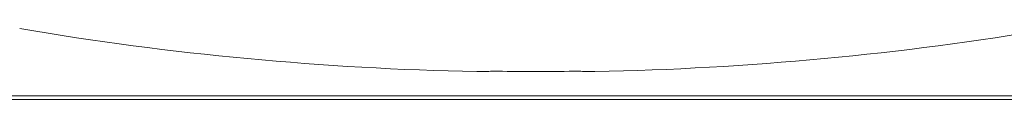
# Model space of a CAD drawing. Header units: millimetres. Extents: x 0 to 420, y 0 to 297.
# Tile 5 of 34: x 101.05 to 128.11, y 78.31 to 80.26. Entities that reach past the tile are written whole.
import ezdxf

# ---------------------------------------------------------------- set-up
doc = ezdxf.new("R2010")
doc.units = ezdxf.units.MM

msp = doc.modelspace()

# ---------------------------------------------------------------- linework, layer by layer
at = {"color": 7, "linetype": 'Continuous', "lineweight": 15}
for p, q in [((14.319, 78.314), (140.719, 78.314)), ((14.419, 78.414), (140.619, 78.414))]:
    msp.add_line(p, q, dxfattribs=at)
for radius, start, end in [(84.666, 260.35661, 268.90268), (84.666, 271.09732, 279.64339), (84.649, 269.29162, 270.70838)]:
    msp.add_arc((115.23, 163.73), radius, start, end, dxfattribs=at)
for centre, start_param, end_param in [((109.697, 163.73), 4.760735, 4.762957), ((120.762, 163.73), 4.661821, 4.664043)]:
    msp.add_ellipse(centre, major_axis=(84.931, 0), ratio=0.997876, start_param=start_param, end_param=end_param, dxfattribs=at)
for points, knots in [([(113.608, 79.08), (113.631, 79.079), (113.676, 79.079), (113.735, 79.078), (113.78, 79.078), (113.795, 79.079), (113.802, 79.079)], [0, 0, 0, 0, 0.257633, 0.515268, 0.772855, 1, 1, 1, 1]), ([(113.99, 79.088), (113.998, 79.088), (114.014, 79.089), (114.063, 79.089), (114.121, 79.089), (114.163, 79.088), (114.183, 79.088)], [0, 0, 0, 0, 0.257626, 0.515254, 0.772861, 1, 1, 1, 1]), ([(116.276, 79.088), (116.299, 79.088), (116.344, 79.089), (116.403, 79.089), (116.448, 79.089), (116.463, 79.088), (116.47, 79.088)], [0, 0, 0, 0, 0.257638, 0.515277, 0.772891, 1, 1, 1, 1]), ([(116.658, 79.079), (116.666, 79.079), (116.682, 79.078), (116.731, 79.078), (116.789, 79.079), (116.831, 79.079), (116.851, 79.08)], [0, 0, 0, 0, 0.257596, 0.515194, 0.772766, 1, 1, 1, 1])]:
    msp.add_open_spline(points, degree=3, knots=knots, dxfattribs=at)

doc.saveas('drawing.dxf')
